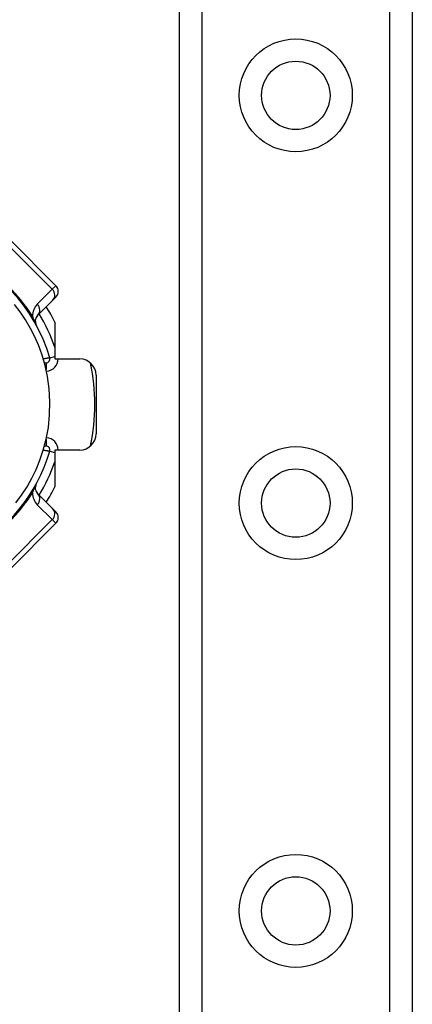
# Model space of a CAD drawing. Header units: inches. Extents: x 2.3 to 72.2, y 3.3 to 39.4.
# Tile 38 of 76: x 4 to 4.9, y 21.7 to 24. Entities that reach past the tile are written whole.
import ezdxf

# ---------------------------------------------------------------- set-up
doc = ezdxf.new("R2010")
doc.units = ezdxf.units.IN
doc.header["$MEASUREMENT"] = 0
doc.layers.add('Visible Edges(ANSI)', color=7, linetype='Continuous', lineweight=25)
doc.layers.add('Visible Tangent Edges(ANSI)', color=7, linetype='Continuous', lineweight=25)

msp = doc.modelspace()

# ---------------------------------------------------------------- linework, layer by layer
at = {"layer": 'Visible Edges(ANSI)'}
for p, q in [((4.3761, 8.7737), (4.3761, 26.1595)), ((4.9381, 26.1595), (4.9381, 8.7737)), ((4.0782, 23.4049), (3.9669, 23.5162)), ((4.0342, 23.333), (4.0704, 23.3692)), ((4.0782, 23.377), (4.0704, 23.3692)), ((4.0758, 23.3172), (4.0758, 23.2281)), ((4.0758, 23.2281), (4.1358, 23.2281)), ((4.0506, 23.2185), (4.0545, 23.2185)), ((4.1751, 23.1887), (4.1751, 23.0475)), ((4.0545, 23.0177), (4.0506, 23.0177)), ((4.0758, 23.0081), (4.0758, 22.9191)), ((4.1358, 23.0081), (4.0758, 23.0081)), ((4.0704, 22.867), (4.0342, 22.9032)), ((4.0704, 22.867), (4.0782, 22.8592)), ((3.9669, 22.72), (4.0782, 22.8314))]:
    msp.add_line(p, q, dxfattribs=at)
at = {"layer": 'Visible Edges(ANSI)', "flags": 128}
msp.add_lwpolyline([(3.9817, 22.8806), (3.9954, 22.8991), (4.0086, 22.9195), (4.0203, 22.9402), (4.0305, 22.9614), (4.0397, 22.9837), (4.0478, 23.0078), (4.0547, 23.0342), (4.06, 23.0628), (4.0632, 23.0933), (4.0639, 23.1245), (4.0622, 23.1556), (4.0581, 23.1853), (4.0522, 23.2125), (4.045, 23.2373), (4.0368, 23.26), (4.0276, 23.2813), (4.0172, 23.3019), (4.0051, 23.3224), (3.992, 23.3419), (3.9787, 23.3594)], dxfattribs=at)
at = {"layer": 'Visible Edges(ANSI)'}
for centre in [(4.6571, 23.8643), (4.6571, 22.88), (4.6571, 21.8958)]:
    msp.add_circle(centre, 0.0825, dxfattribs=at)
for centre, radius, start, end in [((3.6801, 23.1181), 0.3996, 16.3518, 70.8354), ((4.0643, 23.3909), 0.0197, 315, 45), ((3.6801, 23.1181), 0.4429, 26.7049, 32.1604), ((4.0481, 23.3191), 0.0197, 135, 208.6389), ((4.0545, 23.228), 0.00945, 270, 16.3518), ((4.1358, 23.1887), 0.0394, 0, 90), ((3.6801, 23.1181), 0.4921, 348.2772, 11.7228), ((4.1358, 23.0475), 0.0394, 270, 0), ((3.6801, 23.1181), 0.3996, 253.8612, 343.6482), ((4.0545, 23.0083), 0.00945, 343.6482, 90), ((4.0481, 22.9172), 0.0197, 151.3611, 225), ((3.6801, 23.1181), 0.4429, 327.8396, 333.2951), ((4.0643, 22.8453), 0.0197, 315, 45)]:
    msp.add_arc(centre, radius, start, end, dxfattribs=at)
at = {"layer": 'Visible Tangent Edges(ANSI)'}
for p, q in [((4.43, 26.1595), (4.43, 8.7737)), ((4.8843, 8.7737), (4.8843, 26.1595)), ((3.9582, 23.5075), (4.0696, 23.3962)), ((4.0696, 23.3962), (4.0333, 23.36)), ((4.0696, 23.3962), (4.0782, 23.4049)), ((4.0636, 23.2306), (4.0758, 23.2342)), ((4.0545, 23.2185), (4.0545, 23.2029)), ((4.0545, 23.0333), (4.0545, 23.0177)), ((4.0636, 23.0056), (4.0758, 23.002)), ((4.0333, 22.8763), (4.0696, 22.8401)), ((4.0696, 22.8401), (3.9582, 22.7287)), ((4.0782, 22.8314), (4.0696, 22.8401))]:
    msp.add_line(p, q, dxfattribs=at)
at = {"layer": 'Visible Tangent Edges(ANSI)', "flags": 128}
for points in [[(4.0309, 23.3096), (4.03, 23.3114), (4.0293, 23.3126), (4.0288, 23.3138), (4.0283, 23.3148), (4.0279, 23.3158), (4.0275, 23.3168), (4.0271, 23.3178), (4.0267, 23.3187), (4.0263, 23.3196), (4.0259, 23.3205), (4.0256, 23.3214), (4.0252, 23.3222), (4.0249, 23.3231), (4.0246, 23.3239), (4.0243, 23.3247), (4.024, 23.3256), (4.0237, 23.3264), (4.0234, 23.3271), (4.0231, 23.3279), (4.0228, 23.3287), (4.0226, 23.3295), (4.0223, 23.3302), (4.0221, 23.331), (4.0218, 23.3317)], [(4.0636, 23.2306), (4.0635, 23.2306), (4.0634, 23.2306), (4.0633, 23.2306), (4.063, 23.2305), (4.0627, 23.2305), (4.0623, 23.2304), (4.0619, 23.2303), (4.0614, 23.2303), (4.0609, 23.2302), (4.0602, 23.2301), (4.0596, 23.23), (4.0589, 23.2298), (4.0581, 23.2297), (4.0573, 23.2296), (4.0565, 23.2294), (4.0556, 23.2293), (4.0547, 23.2291), (4.0538, 23.229), (4.0529, 23.2288), (4.0519, 23.2286), (4.0509, 23.2285), (4.0499, 23.2283), (4.0489, 23.2281), (4.0479, 23.228)], [(4.0479, 23.0083), (4.0489, 23.0081), (4.0499, 23.0079), (4.0509, 23.0078), (4.0519, 23.0076), (4.0529, 23.0074), (4.0538, 23.0073), (4.0547, 23.0071), (4.0556, 23.007), (4.0565, 23.0068), (4.0573, 23.0067), (4.0581, 23.0065), (4.0589, 23.0064), (4.0596, 23.0063), (4.0602, 23.0062), (4.0609, 23.0061), (4.0614, 23.006), (4.0619, 23.0059), (4.0623, 23.0058), (4.0627, 23.0058), (4.063, 23.0057), (4.0633, 23.0057), (4.0634, 23.0056), (4.0635, 23.0056), (4.0636, 23.0056)], [(4.0218, 22.9046), (4.0221, 22.9053), (4.0223, 22.906), (4.0226, 22.9068), (4.0228, 22.9075), (4.0231, 22.9083), (4.0234, 22.9091), (4.0237, 22.9099), (4.024, 22.9107), (4.0243, 22.9115), (4.0246, 22.9123), (4.0249, 22.9132), (4.0252, 22.914), (4.0256, 22.9149), (4.0259, 22.9157), (4.0263, 22.9166), (4.0267, 22.9175), (4.0271, 22.9185), (4.0275, 22.9194), (4.0279, 22.9204), (4.0283, 22.9214), (4.0288, 22.9225), (4.0293, 22.9236), (4.03, 22.9248), (4.0309, 22.9266)]]:
    msp.add_lwpolyline(points, dxfattribs=at)
at = {"layer": 'Visible Tangent Edges(ANSI)'}
for centre in [(4.6571, 23.8643), (4.6571, 22.88), (4.6571, 21.8958)]:
    msp.add_circle(centre, 0.1363, dxfattribs=at)
for centre, radius, start, end in [((3.654, 23.092), 0.439, 33.0901, 56.9099), ((4.0612, 23.3321), 0.0394, 135, 180.6587), ((3.6801, 23.1181), 0.4193, 19.3241, 31.4236), ((4.0545, 23.228), 0.0291, 271.7673, 0.3097), ((4.0545, 23.0083), 0.0291, 359.6903, 88.2327), ((3.6801, 23.1181), 0.4193, 328.5764, 340.6759), ((3.654, 23.1442), 0.439, 303.0901, 326.9099), ((4.0612, 22.9041), 0.0394, 179.3413, 225)]:
    msp.add_arc(centre, radius, start, end, dxfattribs=at)
for centre, major_axis, ratio, start_param, end_param in [((4.0565, 23.3831), (0.0139, -0.0139), 0.937622, 0, 1.570796), ((4.0203, 23.3469), (0.0139, -0.0139), 0.937622, 0, 1.570796), ((4.0479, 23.3578), (-0.033, -0.0215), 0.48633, 0, 0.409204), ((4.0479, 22.8785), (-0.033, 0.0215), 0.48633, 5.873981, 6.283185), ((4.0203, 22.8893), (0.0139, 0.0139), 0.937622, 4.712389, 6.283185), ((4.0565, 22.8531), (0.0139, 0.0139), 0.937622, 4.712389, 6.283185)]:
    msp.add_ellipse(centre, major_axis=major_axis, ratio=ratio, start_param=start_param, end_param=end_param, dxfattribs=at)

doc.saveas('drawing.dxf')
